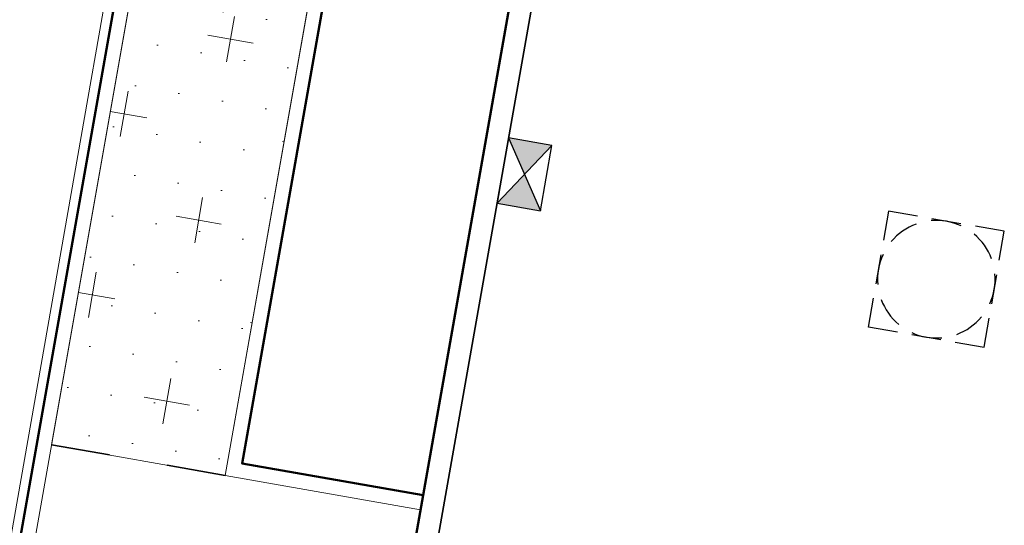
# Model space of a CAD drawing. Header units: metres. Extents: x 2514 to 227642, y 1683 to 852646.
# Tile 164 of 256: x 113815.97 to 113822.67, y 426298.02 to 426301.46. Entities that reach past the tile are written whole.
import ezdxf
from ezdxf.lldxf.tags import DXFTag

# ---------------------------------------------------------------- set-up
doc = ezdxf.new("R2010")
doc.units = ezdxf.units.M
doc.linetypes.add('ZZ-HIDDEN-SO', pattern=[4, 2, -2])
for name, color, linetype, lineweight in [('B-WE-KG-GRENS_PERCEEL-GV', 252, 'KG-PERCEEL', 18), ('N-WE-GR-BOMENZAND-A-200', 32, 'Continuous', 18), ('N-WE-GR-BOMENZAND-G', 30, 'Continuous', 35), ('N-WE-RI-HWA_KOLK-S', 150, 'Continuous', 25), ('N-WE-RI-PUT-OPHOOGTEBRENGEN-S', 7, 'Continuous', 25), ('N-WE-VH-KANTOPSLUITING_ACHTERKANTBAND-G', 1, 'Continuous', 50), ('N-WE-VH-KANTOPSLUITING_OPSLUITBAND_100X200-G', 1, 'Continuous', 18), ('N-WE-VH-KANTOPSLUITING_OPSLUITBAND_150X250-G', 1, 'Continuous', 35), ('N-WE-VH-MATERIAALGRENS-G', 7, 'ZZ-HIDDEN-SO', 35)]:
    doc.layers.add(name, color=color, linetype=linetype, lineweight=lineweight)
doc.styles.get("Standard").update_dxf_attribs({"font": 'romans'})
tags = doc.linetypes.add('KG-PERCEEL', pattern='A,5.5,-2,["P",Standard,S=1.8,R=0,X=-0.5,Y=-0.9],-2,5.5,-2,[5,NLCS.SHX,S=0.75,R=0,X=0,Y=0],-2', length=19).pattern_tags.tags
tags[6] = DXFTag(74, 10)

# ---------------------------------------------------------------- blocks, each defined once
blk = doc.blocks.new('SRI-PUT_OPHOOGTEBRENGEN-SO-flat-16')
at = {"layer": 'N-WE-RI-PUT-OPHOOGTEBRENGEN-S', "lineweight": -3}
for points in [[(-0.1311, 0.4267), (-0.3282, 0.4607), (-0.3622, 0.2636)], [(0.1645, 0.3756), (-0.0326, 0.4097)], [(0.4261, 0.1274), (0.4601, 0.3245), (0.263, 0.3586)], [(-0.3793, 0.1651), (-0.4133, -0.032)], [(0.375, -0.1682), (0.409, 0.0289)], [(0.1268, -0.4297), (0.3239, -0.4638), (0.358, -0.2667)], [(-0.1688, -0.3787), (0.0283, -0.4127)]]:
    blk.add_lwpolyline(points, dxfattribs=at)
at = {"layer": 'N-WE-RI-PUT-OPHOOGTEBRENGEN-S'}
blk.add_lwpolyline([(-0.2673, -0.3616), (-0.4644, -0.3276), (-0.4304, -0.1305)], dxfattribs=at)
at = {"layer": 'N-WE-RI-PUT-OPHOOGTEBRENGEN-S', "lineweight": -3, "ltscale": 0.2}
for start, end in [(110.19797, 140.19797), (65.19318, 95.19318), (20.19318, 50.19318), (155.19797, 185.19797), (335.19318, 5.19318), (200.19797, 230.19797), (290.19318, 320.19318), (245.19797, 275.19797)]:
    blk.add_arc((-0.0021, -0.0015), 0.4, start, end, dxfattribs=at)
blk = doc.blocks.new('N-SRI-KOLK_STRAAT_450X300-SO')
h = blk.add_hatch(color=256)
h.dxf.hatch_style = 1
h.paths.add_polyline_path([(0, 0.75), (-1.125, 1.5), (-1.125, 0)])
h.paths.add_polyline_path([(1.125, 1.5), (0, 0.75), (1.125, 0)])
for p, q in [((-1.125, 0), (1.125, 1.5)), ((1.125, 0), (-1.125, 1.5))]:
    blk.add_line(p, q)
at = {"flags": 128}
blk.add_lwpolyline([(-1.125, 0), (1.125, 0), (1.125, 1.5), (-1.125, 1.5)], close=True, dxfattribs=at)

msp = doc.modelspace()

# ---------------------------------------------------------------- hatches: boundary and pattern name
at = {"layer": 'N-WE-GR-BOMENZAND-A-200', "lineweight": 5, "ltscale": 0.2}
h = msp.add_hatch(dxfattribs=at)
h.set_pattern_fill('AGR-BOMENZAND-SO', color=252, scale=0.2, pattern_type=2)
h.set_pattern_definition([(350.050047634, (0, 0), (0.1503322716, 0.2782089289), [0, -0.3]), (350.05004763, (0, 0), (0.7235918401, 0.5076069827), [0.3125, -0.9375]), (80.05004763, (0.1269, -0.1809), (-0.5076069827, 0.7235918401), [0.3125, -0.9375])])
edge = h.paths.add_edge_path()
edge.add_arc((113818.0365, 426308.7495), 2.85, 56.17704, 80.98149, ccw=False)
edge.add_line((113819.6229, 426311.1172), (113817.3722, 426298.3623))
edge.add_line((113817.3722, 426298.3623), (113816.1904, 426298.5709))
edge.add_line((113816.1904, 426298.5709), (113818.4833, 426311.5643))

# ---------------------------------------------------------------- linework, layer by layer
at = {"layer": 'B-WE-KG-GRENS_PERCEEL-GV', "ltscale": 0.2}
msp.add_lwpolyline([(113815.415, 426295.108), (113817.533, 426307.173), (113795.466, 426311.015), (113793.414, 426299.23), (113803.655, 426297.447), (113803.609, 426297.181)], close=True, dxfattribs=at)
at = {"layer": 'N-WE-GR-BOMENZAND-G', "lineweight": 5, "ltscale": 0.2, "flags": 128}
msp.add_lwpolyline([(113818.4833, 426311.5643, -0.108654), (113819.6229, 426311.1172), (113817.3722, 426298.3623), (113816.1904, 426298.5709)], format="xyb", close=True, dxfattribs=at)
at = {"layer": 'N-WE-VH-KANTOPSLUITING_ACHTERKANTBAND-G', "ltscale": 0.2}
msp.add_lwpolyline([(113786.457, 426271.04), (113789.3844, 426287.7371), (113791.3253, 426287.3969), (113796.1279, 426314.7903), (113818.2632, 426310.8927), (113809.2128, 426259.6045)], dxfattribs=at)
msp.add_lwpolyline([(113817.134, 426289.2443), (113819.3932, 426302.047), (113820.8114, 426308.0993, 0.430673), (113818.5308, 426311.5563, 0.430673)], format="xyb", dxfattribs=at)
at = {"layer": 'N-WE-VH-KANTOPSLUITING_ACHTERKANTBAND-G', "ltscale": 0.2, "flags": 128}
msp.add_lwpolyline([(113819.7133, 426311.054), (113817.488, 426298.4435), (113818.7191, 426298.2266)], dxfattribs=at)
at = {"layer": 'N-WE-VH-KANTOPSLUITING_OPSLUITBAND_100X200-G'}
msp.add_line((113819.6229, 426311.1172), (113817.3722, 426298.3623), dxfattribs=at)
at = {"layer": 'N-WE-VH-KANTOPSLUITING_OPSLUITBAND_100X200-G', "ltscale": 0.2}
msp.add_lwpolyline([(113786.3585, 426271.0573), (113789.3031, 426287.8529), (113791.244, 426287.5126), (113796.0467, 426314.9062), (113818.3791, 426310.9738), (113809.2939, 426259.4887)], dxfattribs=at)
at = {"layer": 'N-WE-VH-KANTOPSLUITING_OPSLUITBAND_100X200-G', "ltscale": 0.2, "flags": 128}
msp.add_lwpolyline([(113817.3722, 426298.3623), (113818.7017, 426298.1282)], dxfattribs=at)
at = {"layer": 'N-WE-VH-KANTOPSLUITING_OPSLUITBAND_150X250-G', "ltscale": 0.2, "flags": 128}
msp.add_lwpolyline([(113817.2818, 426289.2183), (113819.5402, 426302.0168), (113820.9574, 426308.0651, 0.430673), (113818.5568, 426311.7041)], format="xyb", dxfattribs=at)
at = {"layer": 'N-WE-VH-MATERIAALGRENS-G', "ltscale": 0.2, "flags": 128}
msp.add_lwpolyline([(113817.3722, 426298.3623), (113816.1904, 426298.5709)], dxfattribs=at)

# ---------------------------------------------------------------- block references
at = {"layer": 'N-WE-RI-HWA_KOLK-S', "ltscale": 0.2, "xscale": 0.2000000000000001, "yscale": 0.2000000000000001, "zscale": 0.2000000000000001, "rotation": 259.9924270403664}
msp.add_blockref('N-SRI-KOLK_STRAAT_450X300-SO', (113819.2614, 426300.4368), dxfattribs=at)
at = {"layer": 'N-WE-RI-PUT-OPHOOGTEBRENGEN-S', "ltscale": 0.2}
msp.add_blockref('SRI-PUT_OPHOOGTEBRENGEN-SO-flat-16', (113822.2136, 426299.6984), dxfattribs=at)

doc.saveas('drawing.dxf')
